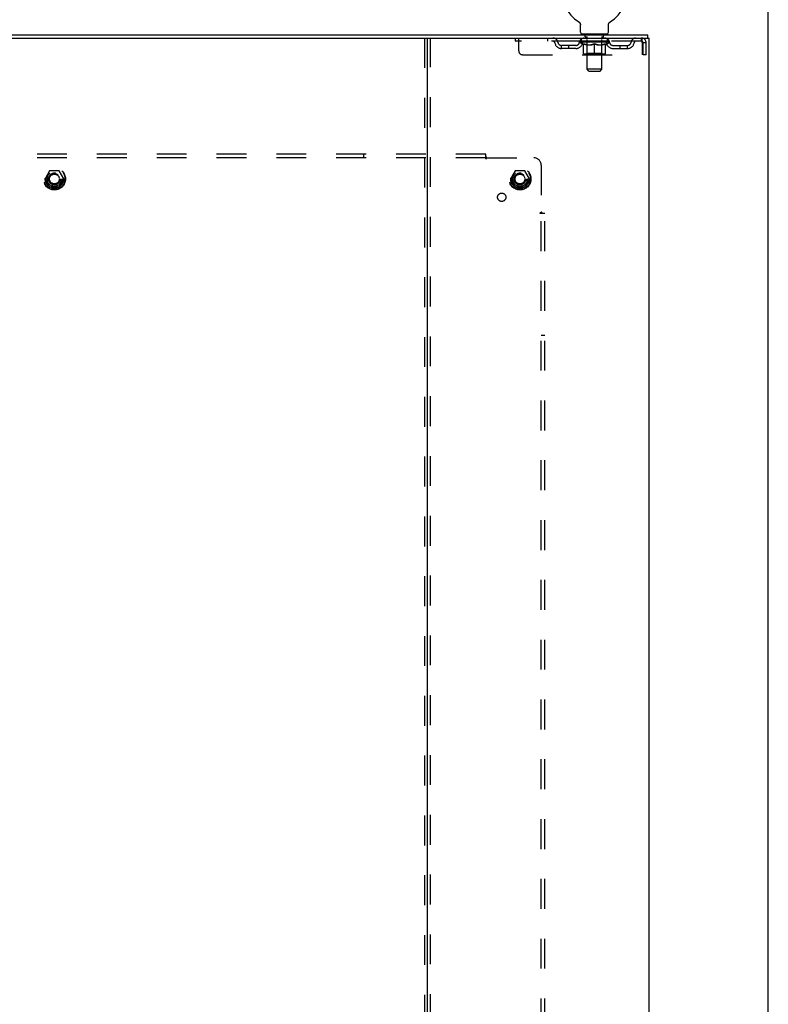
# Model space of a CAD drawing. Header units: inches. Extents: x 0 to 184, y 0 to 119.
# Tile 19 of 20: x 159 to 184, y 46 to 79. Entities that reach past the tile are written whole.
import ezdxf

# ---------------------------------------------------------------- set-up
doc = ezdxf.new("R2010")
doc.units = ezdxf.units.IN
doc.header["$LTSCALE"] = 10.121375
doc.header["$MEASUREMENT"] = 0
doc.linetypes.add('HIDDEN', pattern=[0.2, 0.1, -0.1])
doc.layers.get('0').update_dxf_attribs({"linetype": 'CONTINUOUS'})
doc.layers.add('DEFAULT_2', color=8, linetype='HIDDEN')
doc.layers.add('SUBPANEL', color=7, linetype='CONTINUOUS')

msp = doc.modelspace()

# ---------------------------------------------------------------- linework, layer by layer
at = {"color": 7, "linetype": 'Continuous'}
for p, q in [((184.025, 0), (184.025, 119.075)), ((177.608, 79.092), (177.608, 79.092)), ((177.608, 79.092), (177.612, 79.09)), ((177.612, 79.09), (177.615, 79.088)), ((177.615, 79.088), (177.619, 79.085)), ((177.619, 79.085), (177.622, 79.082)), ((177.622, 79.083), (177.626, 79.08)), ((177.626, 79.08), (177.629, 79.077)), ((177.629, 79.077), (177.632, 79.074)), ((177.632, 79.074), (177.635, 79.071)), ((177.635, 79.071), (177.638, 79.068)), ((177.638, 79.068), (177.641, 79.064)), ((177.641, 79.064), (177.643, 79.061)), ((177.643, 79.061), (177.646, 79.057)), ((177.646, 79.057), (177.648, 79.054)), ((177.648, 79.054), (177.651, 79.05)), ((177.651, 79.05), (177.653, 79.046)), ((177.653, 79.046), (177.655, 79.043)), ((177.655, 79.043), (177.657, 79.039)), ((177.657, 79.039), (177.659, 79.035)), ((177.659, 79.035), (177.661, 79.031)), ((177.661, 79.031), (177.662, 79.027)), ((177.662, 79.027), (177.663, 79.023)), ((177.663, 79.023), (177.665, 79.018)), ((177.665, 79.018), (177.666, 79.014)), ((177.666, 79.014), (177.667, 79.01)), ((177.669, 78.993), (177.669, 78.988)), ((178.621, 79.006), (178.622, 79.01)), ((178.622, 79.01), (178.623, 79.014)), ((178.623, 79.014), (178.624, 79.018)), ((178.624, 79.018), (178.625, 79.023)), ((178.625, 79.023), (178.627, 79.027)), ((178.627, 79.027), (178.628, 79.031)), ((178.628, 79.031), (178.63, 79.035)), ((178.63, 79.035), (178.632, 79.039)), ((178.632, 79.039), (178.634, 79.043)), ((178.633, 79.043), (178.636, 79.046)), ((178.636, 79.046), (178.638, 79.05)), ((178.638, 79.05), (178.64, 79.054)), ((178.64, 79.054), (178.643, 79.057)), ((178.643, 79.057), (178.645, 79.061)), ((178.645, 79.061), (178.648, 79.064)), ((178.648, 79.064), (178.651, 79.068)), ((178.651, 79.068), (178.654, 79.071)), ((178.654, 79.071), (178.657, 79.074)), ((178.657, 79.074), (178.66, 79.077)), ((178.66, 79.077), (178.663, 79.08)), ((178.663, 79.08), (178.666, 79.083)), ((178.666, 79.082), (178.67, 79.085)), ((178.67, 79.085), (178.673, 79.088)), ((178.673, 79.088), (178.677, 79.09)), ((178.673, 79.088), (178.675, 79.089)), ((178.677, 79.09), (178.681, 79.092)), ((178.681, 79.092), (178.681, 79.092)), ((177.669, 78.988), (177.669, 78.985)), ((177.669, 78.736), (177.669, 78.985)), ((177.707, 78.676), (177.707, 78.646)), ((178.582, 78.676), (177.707, 78.676)), ((178.582, 78.676), (178.582, 78.646)), ((178.619, 78.736), (178.619, 78.985)), ((147.189, 78.542), (172.557, 78.542)), ((179.946, 78.542), (179.946, 78.646))]:
    msp.add_line(p, q, dxfattribs=at)
at = {"color": 3, "linetype": 'Continuous'}
for p, q in [((139.8, 78.646), (179.946, 78.646)), ((172.498, 10.75), (172.498, 78.542)), ((172.557, 78.542), (179.998, 78.542)), ((179.998, 10.75), (179.998, 78.542))]:
    msp.add_line(p, q, dxfattribs=at)
at = {"color": 7, "linetype": 'Continuous'}
for points in [[(177.667, 79.01), (177.668, 79.006), (177.668, 79.001), (177.669, 78.997), (177.669, 78.993), (177.669, 78.988)], [(178.619, 78.985), (178.619, 78.988), (178.62, 78.993), (178.62, 78.997), (178.62, 79.001), (178.621, 79.006)], [(178.619, 78.988), (178.62, 78.993), (178.62, 78.997), (178.62, 79.001), (178.621, 79.006)]]:
    msp.add_lwpolyline(points, dxfattribs=at)
for centre, radius, start, end in [((178.144, 80), 1.054, 300.3993, 239.6007), ((177.729, 78.736), 0.06, 180, 270), ((178.559, 78.736), 0.06, 270, 360)]:
    msp.add_arc(centre, radius, start, end, dxfattribs=at)
at = {"layer": 'DEFAULT_2', "color": 8, "linetype": 'HIDDEN'}
for p, q in [((177.614, 79.089), (177.615, 79.088)), ((177.799, 78.676), (177.799, 78.646)), ((177.834, 78.586), (177.834, 78.666)), ((178.454, 78.586), (178.454, 78.666)), ((178.489, 78.676), (178.489, 78.646)), ((172.394, 78.542), (172.394, 10.75)), ((172.602, 10.75), (172.602, 78.542)), ((175.457, 78.542), (175.457, 78.438)), ((179.727, 78.438), (175.457, 78.438)), ((175.582, 78.104), (175.582, 78.542)), ((176.557, 78.542), (176.557, 78.438)), ((177.638, 78.4), (177.638, 78.438)), ((178.651, 78.4), (177.638, 78.4)), ((177.765, 78.311), (177.638, 78.4)), ((177.646, 78.432), (177.646, 78.438)), ((177.653, 78.43), (177.653, 78.432)), ((177.653, 78.43), (178.636, 78.43)), ((177.66, 78.43), (177.66, 78.432)), ((177.661, 78.43), (177.661, 78.432)), ((177.669, 78.432), (177.669, 78.438)), ((177.682, 78.43), (177.682, 78.432)), ((177.683, 78.43), (177.683, 78.432)), ((177.706, 78.432), (177.706, 78.438)), ((177.707, 78.438), (177.707, 78.542)), ((177.717, 78.43), (177.717, 78.432)), ((177.72, 78.43), (177.72, 78.432)), ((177.883, 78.432), (177.722, 78.432)), ((177.757, 78.432), (177.757, 78.438)), ((177.758, 78.43), (177.758, 78.432)), ((177.758, 78.43), (177.758, 78.432)), ((177.761, 78.43), (177.761, 78.432)), ((177.766, 78.43), (177.766, 78.432)), ((177.766, 78.43), (177.766, 78.432)), ((177.769, 78.43), (177.769, 78.432)), ((177.772, 78.43), (177.772, 78.433)), ((177.774, 78.021), (177.774, 78.346)), ((177.775, 78.43), (177.775, 78.432)), ((177.787, 78.43), (177.787, 78.432)), ((177.801, 78.43), (177.801, 78.434)), ((177.801, 78.43), (177.801, 78.432)), ((177.818, 78.43), (177.818, 78.432)), ((177.818, 78.43), (177.818, 78.432)), ((177.819, 78.432), (177.819, 78.438)), ((177.827, 78.43), (177.827, 78.432)), ((177.83, 78.43), (177.83, 78.432)), ((177.837, 78.43), (177.837, 78.432)), ((177.903, 78.576), (177.844, 78.576)), ((177.846, 78.43), (177.846, 78.435)), ((177.859, 78.43), (177.859, 78.432)), ((177.861, 78.43), (177.861, 78.432)), ((177.883, 78.43), (177.883, 78.432)), ((177.937, 78.432), (177.887, 78.432)), ((177.891, 78.432), (177.891, 78.438)), ((177.894, 78.023), (177.894, 78.398)), ((177.895, 77.486), (177.895, 78.566)), ((177.897, 78.43), (177.897, 78.432)), ((177.9, 78.43), (177.9, 78.432)), ((177.905, 78.43), (177.905, 78.436)), ((177.908, 78.43), (177.908, 78.432)), ((177.917, 78.43), (177.917, 78.432)), ((177.937, 78.43), (177.937, 78.432)), ((177.996, 78.432), (177.949, 78.432)), ((177.965, 78.43), (177.965, 78.432)), ((177.971, 78.432), (177.971, 78.438)), ((177.974, 78.43), (177.974, 78.432)), ((177.976, 78.43), (177.976, 78.437)), ((177.978, 78.43), (177.978, 78.432)), ((177.984, 78.43), (177.984, 78.432)), ((177.996, 78.43), (177.996, 78.432)), ((178.061, 78.432), (178.017, 78.432)), ((178.028, 78.43), (178.028, 78.432)), ((178.053, 78.432), (178.115, 78.436)), ((178.056, 78.432), (178.056, 78.438)), ((178.057, 78.438), (178.056, 78.438)), ((178.057, 78.432), (178.057, 78.438)), ((178.057, 78.43), (178.057, 78.432)), ((178.06, 78.43), (178.06, 78.433)), ((178.061, 78.43), (178.061, 78.432)), ((178.061, 78.43), (178.061, 78.432)), ((178.089, 78.432), (178.141, 78.432)), ((178.094, 78.43), (178.094, 78.432)), ((178.098, 78.432), (178.098, 78.435)), ((178.115, 78.432), (178.115, 78.436)), ((178.128, 78.43), (178.128, 78.432)), ((178.142, 78.432), (178.142, 78.432)), ((178.142, 78.43), (178.142, 78.432)), ((178.142, 78.43), (178.142, 78.432)), ((178.144, 78.432), (178.144, 78.438)), ((178.144, 78.438), (178.236, 78.432)), ((178.144, 77.991), (178.144, 78.346)), ((178.146, 78.43), (178.146, 78.432)), ((178.146, 78.43), (178.146, 78.432)), ((178.146, 78.432), (178.146, 78.432)), ((178.161, 78.43), (178.161, 78.432)), ((178.161, 78.432), (178.199, 78.432)), ((178.195, 78.43), (178.195, 78.432)), ((178.228, 78.43), (178.228, 78.432)), ((178.228, 78.43), (178.228, 78.432)), ((178.228, 78.432), (178.271, 78.432)), ((178.229, 78.43), (178.229, 78.433)), ((178.232, 78.432), (178.232, 78.438)), ((178.232, 78.432), (178.232, 78.438)), ((178.232, 78.438), (178.232, 78.438)), ((178.232, 78.43), (178.232, 78.432)), ((178.261, 78.43), (178.261, 78.432)), ((178.292, 78.43), (178.292, 78.432)), ((178.292, 78.432), (178.339, 78.432)), ((178.304, 78.43), (178.304, 78.432)), ((178.31, 78.43), (178.31, 78.432)), ((178.313, 78.43), (178.313, 78.437)), ((178.314, 78.43), (178.314, 78.432)), ((178.317, 78.432), (178.317, 78.438)), ((178.323, 78.43), (178.323, 78.432)), ((178.352, 78.43), (178.352, 78.432)), ((178.352, 78.432), (178.402, 78.432)), ((178.371, 78.43), (178.371, 78.432)), ((178.38, 78.43), (178.38, 78.432)), ((178.383, 78.43), (178.383, 78.436)), ((178.444, 78.576), (178.385, 78.576)), ((178.388, 78.43), (178.388, 78.432)), ((178.392, 78.43), (178.392, 78.432)), ((178.393, 77.486), (178.393, 78.566)), ((178.394, 78.023), (178.394, 78.398)), ((178.397, 78.432), (178.397, 78.438)), ((178.406, 78.43), (178.406, 78.432)), ((178.406, 78.432), (178.567, 78.432)), ((178.427, 78.43), (178.427, 78.432)), ((178.43, 78.43), (178.43, 78.432)), ((178.442, 78.43), (178.442, 78.435)), ((178.451, 78.43), (178.451, 78.432)), ((178.459, 78.43), (178.459, 78.432)), ((178.462, 78.43), (178.462, 78.432)), ((178.47, 78.432), (178.47, 78.438)), ((178.471, 78.43), (178.471, 78.432)), ((178.471, 78.43), (178.471, 78.432)), ((178.487, 78.43), (178.487, 78.434)), ((178.488, 78.43), (178.488, 78.432)), ((178.502, 78.43), (178.502, 78.432)), ((178.513, 78.43), (178.513, 78.432)), ((178.515, 78.021), (178.515, 78.346)), ((178.517, 78.43), (178.517, 78.433)), ((178.519, 78.43), (178.519, 78.432)), ((178.522, 78.43), (178.522, 78.432)), ((178.522, 78.43), (178.522, 78.432)), ((178.523, 78.311), (178.651, 78.4)), ((178.528, 78.43), (178.528, 78.432)), ((178.53, 78.43), (178.53, 78.432)), ((178.531, 78.43), (178.531, 78.432)), ((178.532, 78.432), (178.532, 78.438)), ((178.569, 78.43), (178.569, 78.432)), ((178.571, 78.43), (178.571, 78.432)), ((178.582, 78.438), (178.582, 78.542)), ((178.583, 78.432), (178.583, 78.438)), ((178.606, 78.43), (178.606, 78.432)), ((178.607, 78.43), (178.607, 78.432)), ((178.62, 78.432), (178.62, 78.438)), ((178.628, 78.43), (178.628, 78.432)), ((178.629, 78.43), (178.629, 78.432)), ((178.636, 78.43), (178.636, 78.432)), ((178.643, 78.432), (178.643, 78.438)), ((178.651, 78.4), (178.651, 78.438)), ((179.727, 78.542), (179.727, 78.438)), ((179.76, 78.375), (179.76, 77.979)), ((179.79, 77.979), (179.79, 78.375)), ((179.894, 78.375), (179.79, 78.375)), ((179.894, 77.979), (179.894, 78.375)), ((177.03, 78.187), (177.03, 78.291)), ((177.513, 78.291), (177.03, 78.291)), ((177.513, 78.187), (177.03, 78.187)), ((177.28, 78.187), (177.28, 78.291)), ((177.765, 78.311), (177.774, 78.311)), ((177.894, 78.023), (177.862, 77.991)), ((177.888, 78.311), (178.031, 78.311)), ((178.394, 78.023), (177.894, 78.023)), ((178.257, 78.311), (178.401, 78.311)), ((178.394, 78.023), (178.426, 77.991)), ((178.515, 78.311), (178.523, 78.311)), ((178.776, 78.291), (179.259, 78.291)), ((178.776, 78.187), (179.259, 78.187)), ((179.009, 78.187), (179.009, 78.291)), ((179.259, 78.187), (179.259, 78.291)), ((175.707, 77.979), (179.76, 77.979)), ((178.485, 77.991), (177.803, 77.991)), ((179.894, 77.979), (179.79, 77.979)), ((178.393, 77.486), (177.895, 77.486)), ((177.955, 77.426), (177.895, 77.486)), ((177.955, 77.426), (178.333, 77.426)), ((178.333, 77.426), (178.393, 77.486)), ((159.71, 74.043), (159.556, 73.776)), ((160.028, 74.048), (159.719, 74.048)), ((160.191, 73.776), (160.036, 74.043)), ((175.46, 74.043), (175.306, 73.776)), ((175.778, 74.048), (175.469, 74.048)), ((175.941, 73.776), (175.786, 74.043)), ((159.556, 73.766), (159.71, 73.498)), ((160.036, 73.498), (160.191, 73.766)), ((175.306, 73.766), (175.46, 73.498)), ((175.786, 73.498), (175.941, 73.766)), ((160.028, 73.493), (159.719, 73.493)), ((175.778, 73.493), (175.469, 73.493))]:
    msp.add_line(p, q, dxfattribs=at)
for points in [[(177.894, 78.311), (177.874, 78.315), (177.854, 78.319), (177.834, 78.325), (177.814, 78.331), (177.794, 78.338), (177.774, 78.346)], [(177.774, 78.345), (177.793, 78.337), (177.813, 78.331), (177.832, 78.325), (177.85, 78.319), (177.869, 78.315), (177.888, 78.311)], [(178.144, 78.346), (178.124, 78.338), (178.103, 78.331), (178.083, 78.325), (178.063, 78.319), (178.043, 78.315), (178.024, 78.311)], [(178.031, 78.311), (178.05, 78.315), (178.069, 78.319), (178.087, 78.325), (178.106, 78.331), (178.125, 78.337), (178.144, 78.345)], [(178.265, 78.311), (178.245, 78.315), (178.225, 78.319), (178.205, 78.325), (178.185, 78.331), (178.165, 78.338), (178.144, 78.346)], [(178.144, 78.345), (178.164, 78.337), (178.183, 78.33), (178.202, 78.324), (178.22, 78.319), (178.239, 78.315), (178.257, 78.311)], [(178.515, 78.346), (178.494, 78.338), (178.474, 78.331), (178.454, 78.324), (178.434, 78.319), (178.415, 78.315), (178.395, 78.311)], [(178.401, 78.311), (178.42, 78.315), (178.439, 78.319), (178.457, 78.325), (178.476, 78.331), (178.495, 78.337), (178.515, 78.345)], [(179.732, 78.537), (179.73, 78.541), (179.727, 78.542)], [(179.741, 78.424), (179.739, 78.428), (179.737, 78.431), (179.734, 78.434), (179.732, 78.436), (179.73, 78.437), (179.727, 78.438)], [(179.732, 78.537), (179.734, 78.532), (179.737, 78.525), (179.739, 78.516), (179.741, 78.505), (179.744, 78.493), (179.746, 78.479), (179.749, 78.463), (179.751, 78.447), (179.753, 78.43), (179.756, 78.412), (179.758, 78.393), (179.76, 78.375)], [(179.741, 78.424), (179.744, 78.419), (179.746, 78.414), (179.749, 78.408), (179.751, 78.402), (179.753, 78.395), (179.756, 78.389), (179.758, 78.382), (179.76, 78.375)]]:
    msp.add_lwpolyline(points, dxfattribs=at)
for centre, radius in [((159.873, 73.771), 0.372), ((159.873, 73.771), 0.356), ((159.873, 73.771), 0.312), ((175.623, 73.771), 0.372), ((175.623, 73.771), 0.356), ((175.623, 73.771), 0.312), ((159.873, 73.771), 0.204), ((159.873, 73.771), 0.188), ((159.873, 73.771), 0.183), ((159.873, 73.771), 0.165), ((175.623, 73.771), 0.204), ((175.623, 73.771), 0.188), ((175.623, 73.771), 0.183), ((175.623, 73.771), 0.165)]:
    msp.add_circle(centre, radius, dxfattribs=at)
for centre, radius, start, end in [((177.824, 78.666), 0.01, 0, 90), ((178.464, 78.666), 0.01, 90, 180), ((176.741, 78.375), 0.167, 8.0716, 90), ((176.741, 78.375), 0.0625, 7.9863, 90), ((177.03, 78.416), 0.229, 187.9863, 270), ((177.03, 78.416), 0.125, 188.0716, 270), ((177.513, 78.416), 0.125, 270, 351.9284), ((177.513, 78.416), 0.229, 270, 352.0137), ((177.802, 78.375), 0.167, 90, 171.9284), ((177.801, 78.375), 0.0625, 90, 172.0137), ((177.844, 78.586), 0.01, 180, 270), ((177.862, 78.398), 0.0318, 0, 90), ((177.885, 78.566), 0.01, 0, 90), ((178.403, 78.566), 0.01, 90, 180), ((178.426, 78.398), 0.0318, 90, 180), ((178.444, 78.586), 0.01, 270, 360), ((178.487, 78.375), 0.167, 8.0716, 90), ((178.487, 78.375), 0.0625, 7.9863, 90), ((178.776, 78.416), 0.229, 187.9863, 270), ((178.776, 78.416), 0.125, 188.0716, 270), ((179.259, 78.416), 0.125, 270, 351.9284), ((179.259, 78.416), 0.229, 270, 352.0137), ((179.548, 78.375), 0.167, 90, 171.9284), ((179.548, 78.375), 0.0625, 90, 172.0137), ((179.727, 78.375), 0.167, 0, 90), ((179.727, 78.375), 0.063, 0, 90), ((175.707, 78.104), 0.125, 180, 270), ((177.803, 78.021), 0.0296, 180, 270), ((178.485, 78.021), 0.0296, 270, 360), ((159.719, 74.038), 0.01, 90.0124, 149.9892), ((160.028, 74.038), 0.01, 30.012, 89.9887), ((175.469, 74.038), 0.01, 90.0124, 149.9892), ((175.778, 74.038), 0.01, 30.012, 89.9887), ((159.564, 73.771), 0.01, 150.0127, 209.9883), ((160.182, 73.771), 0.01, 330.0127, 29.9883), ((175.314, 73.771), 0.01, 150.0127, 209.9883), ((175.932, 73.771), 0.01, 330.0127, 29.9883), ((159.719, 73.503), 0.01, 210.012, 269.9887), ((160.028, 73.503), 0.01, 270.0124, 329.9892), ((175.469, 73.503), 0.01, 210.012, 269.9887), ((175.778, 73.503), 0.01, 270.0124, 329.9892)]:
    msp.add_arc(centre, radius, start, end, dxfattribs=at)
for centre, major_axis, ratio, start_param, end_param in [((177.622, 78.428), (0.158, 0), 0.060556, 0.430652, 1.470503), ((178.144, 78.438), (0.506, 0.005), 0.05963, 2.96643, 3.140963), ((178.144, 78.438), (0.506, 0), 0.060556, -3.141593, -2.96706), ((177.622, 78.423), (0.158, 0.002), 0.05963, 1.376596, 1.469874), ((177.603, 78.428), (0.158, 0.002), 0.05963, 0.25549, 1.295341), ((177.658, 78.428), (0.158, -0.002), 0.05963, 0.605815, 1.645666), ((178.144, 78.438), (0.506, 0.011), 0.05688, 2.791345, 2.965878), ((178.144, 78.438), (0.506, -0.005), 0.05963, -2.96643, -2.791898), ((177.658, 78.423), (0.158, 0), 0.060556, 1.551758, 1.645036), ((177.603, 78.423), (0.158, 0.003), 0.05688, 1.20151, 1.294789), ((177.658, 78.425), (0.131, 0.001), 0.05963, 1.065228, 1.614276), ((177.643, 78.425), (0.131, 0.003), 0.05688, 0.890143, 1.43919), ((177.689, 78.425), (0.131, 0), 0.060556, 1.240391, 1.789438), ((177.6, 78.428), (0.158, 0.003), 0.05688, 0.080405, 1.120256), ((177.708, 78.428), (0.158, -0.003), 0.05688, 0.7809, 1.820751), ((178.144, 78.438), (0.506, 0.015), 0.052395, 2.616403, 2.790936), ((178.144, 78.438), (0.506, -0.011), 0.05688, -2.791345, -2.616812), ((177.708, 78.423), (0.158, -0.002), 0.05963, 1.72692, 1.820198), ((177.6, 78.423), (0.158, 0.005), 0.052395, 1.026568, 1.119847), ((177.642, 78.425), (0.131, 0.004), 0.052395, 0.715201, 1.264248), ((177.733, 78.425), (0.131, -0.001), 0.05963, 1.415553, 1.9646), ((177.771, 78.428), (0.158, -0.005), 0.052395, 0.955842, 1.995693), ((178.144, 78.438), (0.506, 0.02), 0.046319, 2.441654, 2.616187), ((178.144, 78.438), (0.506, -0.015), 0.052395, -2.616403, -2.44187), ((177.613, 78.428), (0.158, 0.005), 0.052395, -0.094537, 0.945314), ((177.771, 78.423), (0.158, -0.003), 0.05688, 1.902006, 1.995284), ((177.613, 78.423), (0.158, 0.006), 0.046319, 0.851819, 0.945098), ((177.657, 78.425), (0.131, 0.005), 0.046319, 0.540452, 1.089499), ((177.79, 78.425), (0.131, -0.003), 0.05688, 1.590638, 2.139686), ((177.846, 78.428), (0.158, -0.006), 0.046319, 1.130591, 2.170442), ((178.144, 78.438), (0.506, 0.024), 0.038841, 2.267123, 2.441656), ((178.144, 78.438), (0.506, -0.02), 0.046319, -2.441654, -2.267121), ((177.643, 78.428), (0.158, 0.006), 0.046319, -0.269286, 0.770565), ((177.846, 78.423), (0.158, -0.005), 0.052395, 2.076947, 2.170226), ((177.643, 78.423), (0.158, 0.007), 0.038841, 0.677289, 0.770567), ((177.686, 78.425), (0.131, 0.006), 0.038841, 0.365921, 0.914969), ((177.858, 78.425), (0.131, -0.004), 0.052395, 1.76558, 2.314627), ((177.929, 78.428), (0.158, -0.007), 0.038841, 1.305122, 2.344973), ((178.144, 78.438), (0.506, 0.027), 0.030195, 2.09281, 2.267343), ((178.144, 78.438), (0.506, -0.024), 0.038841, -2.267123, -2.092591), ((177.688, 78.428), (0.158, 0.007), 0.038841, -0.443817, 0.596034), ((177.929, 78.423), (0.158, -0.006), 0.046319, 2.251696, 2.344975), ((177.688, 78.423), (0.158, 0.008), 0.030195, 0.502975, 0.596254), ((177.73, 78.425), (0.131, 0.007), 0.030195, 0.191608, 0.740655), ((177.934, 78.425), (0.131, -0.005), 0.046319, 1.940329, 2.489376), ((177.747, 78.428), (0.158, 0.008), 0.030195, -0.61813, 0.421721), ((178.02, 78.428), (0.158, -0.008), 0.030195, 1.479435, 2.519286), ((178.144, 78.438), (0.506, 0.029), 0.020645, 1.918687, 2.09322), ((178.144, 78.438), (0.506, -0.027), 0.030195, -2.09281, -1.918277), ((178.02, 78.423), (0.158, -0.007), 0.038841, 2.426227, 2.519505), ((177.747, 78.423), (0.158, 0.009), 0.020645, 0.328852, 0.422131), ((177.786, 78.425), (0.131, 0.007), 0.020645, 0.017485, 0.566532), ((178.017, 78.425), (0.131, -0.006), 0.038841, 2.11486, 2.663907), ((177.818, 78.428), (0.158, 0.009), 0.020645, -0.792253, 0.247598), ((178.114, 78.428), (0.158, -0.009), 0.020645, 1.653558, 2.693409), ((178.144, 78.438), (0.506, 0.03), 0.010478, 1.744704, 1.919237), ((178.144, 78.438), (0.506, -0.029), 0.020645, -1.918687, -1.744154), ((178.114, 78.423), (0.158, -0.008), 0.030195, 2.60054, 2.693819), ((177.818, 78.423), (0.158, 0.009), 0.010478, 0.154869, 0.248148), ((177.853, 78.425), (0.131, 0.008), 0.010478, 6.126688, 6.675735), ((178.103, 78.425), (0.131, -0.007), 0.030195, 2.289173, 2.83822), ((177.898, 78.428), (0.158, 0.009), 0.010478, -0.966236, -0.000846), ((178.209, 78.428), (0.158, -0.009), 0.010478, 1.827541, 2.867392), ((178.144, 78.438), (0.506, -0.03), 0.010478, -1.744704, -1.570171), ((178.209, 78.423), (0.158, -0.009), 0.020645, 2.774664, 2.867942), ((178.191, 78.425), (0.131, -0.007), 0.020645, 2.463296, 3.012344), ((178.08, 78.428), (0.158, 0.009), 0.010478, 0.274201, 1.314052), ((178.011, 78.425), (0.131, 0.008), 0.010478, -0.000298, 0.504314), ((177.987, 78.423), (0.158, 0.009), 0.010478, 0.192946, 0.399283), ((178.144, 78.438), (0.506, 0.03), 0.010478, -1.578586, -1.396888), ((178.302, 78.423), (0.158, -0.009), 0.010478, 2.948646, 3.041925), ((178.278, 78.425), (0.131, -0.008), 0.010478, 2.637279, 3.142076), ((178.175, 78.428), (0.158, 0.009), 0.020645, 0.448184, 1.488034), ((178.097, 78.425), (0.131, 0.007), 0.020645, 0.129249, 0.678296), ((178.08, 78.423), (0.158, 0.009), 0.020645, 0.273651, 0.366929), ((178.144, 78.438), (0.506, 0.029), 0.020645, -1.397439, -1.222906), ((178.39, 78.428), (0.158, -0.009), 0.010478, -3.140747, -2.175357), ((178.144, 78.438), (0.506, -0.03), 0.010478, 1.222355, 1.396888), ((178.269, 78.428), (0.158, 0.008), 0.030195, 0.622307, 1.662158), ((178.185, 78.425), (0.131, 0.007), 0.030195, 0.303372, 0.852419), ((178.436, 78.425), (0.131, -0.008), 0.010478, 2.749043, 3.29809), ((178.471, 78.428), (0.158, -0.009), 0.020645, 2.893995, 3.933846), ((178.175, 78.423), (0.158, 0.008), 0.030195, 0.447774, 0.541052), ((178.471, 78.423), (0.158, -0.009), 0.010478, 2.893445, 2.986723), ((178.144, 78.438), (0.506, 0.027), 0.030195, -1.223315, -1.048783), ((178.359, 78.428), (0.158, 0.007), 0.038841, 0.79662, 1.836471), ((178.144, 78.438), (0.506, -0.029), 0.020645, 1.048373, 1.222906), ((178.272, 78.425), (0.131, 0.006), 0.038841, 0.477686, 1.026733), ((178.503, 78.425), (0.131, -0.007), 0.020645, 2.57506, 3.124108), ((178.542, 78.428), (0.158, -0.008), 0.030195, 2.719872, 3.759723), ((178.443, 78.428), (0.158, 0.006), 0.046319, 0.971151, 2.011002), ((178.269, 78.423), (0.158, 0.007), 0.038841, 0.622087, 0.715366), ((178.542, 78.423), (0.158, -0.009), 0.020645, 2.719462, 2.812741), ((178.144, 78.438), (0.506, 0.024), 0.038841, -1.049002, -0.874469), ((178.144, 78.438), (0.506, -0.027), 0.030195, 0.87425, 1.048783), ((178.354, 78.425), (0.131, 0.005), 0.046319, 0.652216, 1.201263), ((178.518, 78.428), (0.158, 0.005), 0.052395, 1.1459, 2.185751), ((178.559, 78.425), (0.131, -0.007), 0.030195, 2.400937, 2.949985), ((178.601, 78.428), (0.158, -0.007), 0.038841, 2.545558, 3.585409), ((178.431, 78.425), (0.131, 0.004), 0.052395, 0.826965, 1.376012), ((178.359, 78.423), (0.158, 0.006), 0.046319, 0.796618, 0.889896), ((178.601, 78.423), (0.158, -0.008), 0.030195, 2.545339, 2.638617), ((178.581, 78.428), (0.158, 0.003), 0.05688, 1.320842, 2.360692), ((178.144, 78.438), (0.506, 0.02), 0.046319, -0.874471, -0.699939), ((178.144, 78.438), (0.506, -0.024), 0.038841, 0.699936, 0.874469), ((178.646, 78.428), (0.158, -0.006), 0.046319, 2.371028, 3.410879), ((178.602, 78.425), (0.131, -0.006), 0.038841, 2.226624, 2.775671), ((178.631, 78.428), (0.158, 0.002), 0.05963, 1.495927, 2.535778), ((178.498, 78.425), (0.131, 0.003), 0.05688, 1.001907, 1.550954), ((178.675, 78.428), (0.158, -0.005), 0.052395, 2.196279, 3.23613), ((178.632, 78.425), (0.131, -0.005), 0.046319, 2.052093, 2.601141), ((178.443, 78.423), (0.158, 0.005), 0.052395, 0.971367, 1.064645), ((178.666, 78.428), (0.158, 0), 0.060556, 1.671089, 2.71094), ((178.646, 78.423), (0.158, -0.007), 0.038841, 2.371026, 2.464304), ((178.689, 78.428), (0.158, -0.003), 0.05688, 2.021337, 3.061188), ((178.144, 78.438), (0.506, 0.015), 0.052395, -0.699723, -0.52519), ((178.144, 78.438), (0.506, -0.02), 0.046319, 0.525406, 0.699939), ((178.686, 78.428), (0.158, -0.002), 0.05963, 1.846251, 2.886102), ((178.555, 78.425), (0.131, 0.001), 0.05963, 1.176993, 1.72604), ((178.646, 78.425), (0.131, -0.004), 0.052395, 1.877344, 2.426392), ((178.6, 78.425), (0.131, 0), 0.060556, 1.352155, 1.901202), ((178.646, 78.425), (0.131, -0.003), 0.05688, 1.702402, 2.25145), ((178.63, 78.425), (0.131, -0.001), 0.05963, 1.527317, 2.076364), ((178.518, 78.423), (0.158, 0.003), 0.05688, 1.146309, 1.239587), ((178.675, 78.423), (0.158, -0.006), 0.046319, 2.196495, 2.289773), ((178.144, 78.438), (0.506, 0.011), 0.05688, -0.524781, -0.350248), ((178.144, 78.438), (0.506, -0.015), 0.052395, 0.350657, 0.52519), ((178.581, 78.423), (0.158, 0.002), 0.05963, 1.321394, 1.414673), ((178.689, 78.423), (0.158, -0.005), 0.052395, 2.021746, 2.115024), ((178.144, 78.438), (0.506, 0.005), 0.05963, -0.349695, -0.175162), ((178.144, 78.438), (0.506, -0.011), 0.05688, 0.175715, 0.350248), ((178.631, 78.423), (0.158, 0), 0.060556, 1.496556, 1.589835), ((178.686, 78.423), (0.158, -0.003), 0.05688, 1.846804, 1.940083), ((178.666, 78.423), (0.158, -0.002), 0.05963, 1.671719, 1.764997), ((178.144, 78.438), (0.506, 0), 0.060556, -0.174533, 0), ((178.144, 78.438), (0.506, -0.005), 0.05963, 0.000629, 0.175162)]:
    msp.add_ellipse(centre, major_axis=major_axis, ratio=ratio, start_param=start_param, end_param=end_param, dxfattribs=at)
at = {"layer": 'SUBPANEL', "color": 8, "linetype": 'HIDDEN'}
for p, q in [((174.467, 74.614), (145.28, 74.614)), ((174.467, 74.489), (145.28, 74.489)), ((170.342, 74.489), (170.342, 74.614)), ((174.467, 74.449), (174.467, 74.614)), ((174.502, 74.489), (176.092, 74.489)), ((176.342, 74.239), (176.342, 72.65)), ((176.301, 72.614), (176.467, 72.614)), ((176.342, 16.677), (176.342, 72.614)), ((176.361, 72.631), (176.354, 72.638)), ((176.467, 16.677), (176.467, 72.614)), ((176.342, 68.489), (176.467, 68.489))]:
    msp.add_line(p, q, dxfattribs=at)
for points in [[(174.467, 74.528), (174.469, 74.526), (174.47, 74.524), (174.472, 74.522), (174.473, 74.52), (174.475, 74.518), (174.476, 74.516), (174.478, 74.514), (174.48, 74.513), (174.481, 74.511), (174.483, 74.51), (174.484, 74.508)], [(174.467, 74.449), (174.469, 74.449), (174.471, 74.45), (174.472, 74.451), (174.474, 74.452), (174.475, 74.453), (174.477, 74.454), (174.478, 74.455), (174.48, 74.457), (174.481, 74.458), (174.483, 74.46), (174.484, 74.462), (174.485, 74.464), (174.487, 74.466), (174.488, 74.468), (174.489, 74.47), (174.492, 74.475)], [(174.484, 74.508), (174.491, 74.502), (174.492, 74.5), (174.494, 74.498), (174.496, 74.496), (174.498, 74.494), (174.5, 74.492), (174.501, 74.491), (174.502, 74.489)], [(174.492, 74.475), (174.494, 74.477), (174.495, 74.479), (174.497, 74.482), (174.498, 74.484), (174.5, 74.486), (174.501, 74.488), (174.502, 74.489)], [(176.301, 72.614), (176.302, 72.616), (176.303, 72.618), (176.303, 72.62), (176.304, 72.621), (176.305, 72.623), (176.307, 72.624), (176.308, 72.626), (176.309, 72.627), (176.311, 72.629), (176.313, 72.63), (176.315, 72.631), (176.316, 72.633), (176.318, 72.634), (176.321, 72.635), (176.323, 72.637)], [(176.323, 72.637), (176.327, 72.64), (176.33, 72.641), (176.332, 72.642), (176.334, 72.644), (176.337, 72.645), (176.339, 72.647), (176.34, 72.648), (176.342, 72.65)], [(176.354, 72.638), (176.352, 72.64), (176.351, 72.642), (176.349, 72.643), (176.347, 72.645), (176.345, 72.647), (176.344, 72.648), (176.342, 72.65)], [(176.381, 72.614), (176.378, 72.616), (176.376, 72.618), (176.374, 72.619), (176.372, 72.621), (176.37, 72.622), (176.369, 72.624), (176.367, 72.625), (176.365, 72.627), (176.364, 72.628), (176.362, 72.63), (176.361, 72.631)]]:
    msp.add_lwpolyline(points, dxfattribs=at)
for centre, radius in [((159.873, 73.771), 0.25), ((175.623, 73.771), 0.25), ((175.005, 73.152), 0.141)]:
    msp.add_circle(centre, radius, dxfattribs=at)
msp.add_arc((176.092, 74.239), 0.25, 0, 90, dxfattribs=at)

doc.saveas('drawing.dxf')
